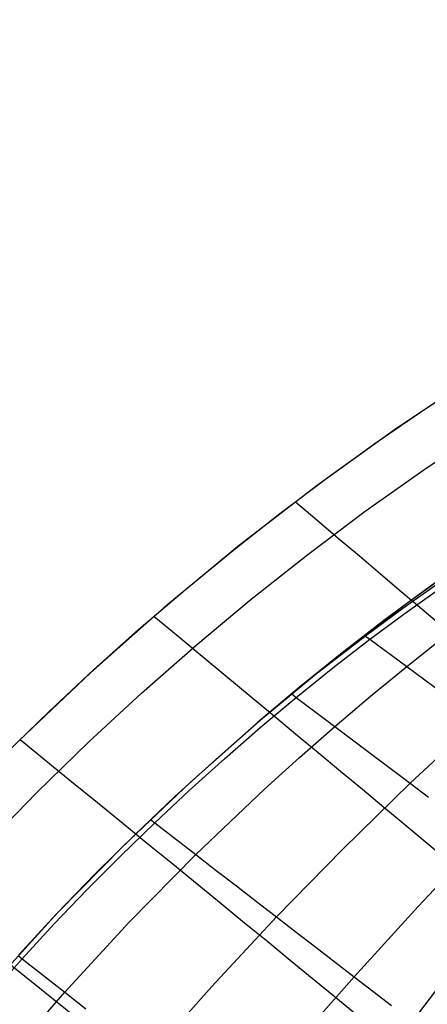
# Model space of a CAD drawing. Header units: millimetres. Extents: x -58 to 58, y -58 to 57.
# Tile 27 of 102: x -40 to -32, y 36 to 56. Entities that reach past the tile are written whole.
import ezdxf

# ---------------------------------------------------------------- set-up
doc = ezdxf.new("R2010")
doc.units = ezdxf.units.MM
doc.header["$MEASUREMENT"] = 0
doc.layers.add('Predefinito', color=5, linetype='Continuous')

msp = doc.modelspace()

# ---------------------------------------------------------------- linework, layer by layer
at = {"layer": 'Predefinito'}
for points in [[(-14.722, 55.583), (-16.632, 55.042), (-18.522, 54.435), (-20.39, 53.763), (-22.233, 53.028), (-24.05, 52.229), (-25.839, 51.367), (-27.596, 50.445), (-29.321, 49.462), (-31.011, 48.421), (-32.664, 47.322), (-34.278, 46.166), (-35.851, 44.955), (-37.381, 43.691), (-38.867, 42.375), (-40.306, 41.008)], [(-40.972, 38.904), (-39.952, 39.952), (-38.904, 40.972), (-37.831, 41.965), (-36.733, 42.929), (-35.612, 43.864), (-34.468, 44.768), (-33.304, 45.641), (-32.12, 46.482), (-30.917, 47.29), (-29.698, 48.066), (-28.462, 48.807), (-27.213, 49.515), (-25.95, 50.188), (-24.676, 50.827), (-23.391, 51.43), (-22.098, 51.999), (-20.797, 52.533), (-19.49, 53.032), (-18.179, 53.496), (-16.864, 53.925), (-15.546, 54.319)], [(-13.954, 52.683), (-15.764, 52.17), (-17.556, 51.595), (-19.326, 50.958), (-21.073, 50.261), (-22.796, 49.504), (-24.491, 48.687), (-26.157, 47.813), (-27.791, 46.882), (-29.393, 45.894), (-30.96, 44.853), (-32.489, 43.757), (-33.98, 42.61), (-35.431, 41.412), (-36.839, 40.164), (-38.203, 38.868), (-39.522, 37.527), (-40.794, 36.14)]]:
    msp.add_lwpolyline(points, dxfattribs=at)
at = {"layer": 'Predefinito', "extrusion": (3.47394e-06, 6.55532e-06, 1)}
msp.add_lwpolyline([(-40.058, 12.07), (-39.511, 12.544), (-38.868, 13.127), (-38.236, 13.724), (-37.616, 14.335), (-37.008, 14.96), (-36.412, 15.597), (-35.826, 16.246), (-34.685, 17.574), (-33.583, 18.938), (-32.512, 20.332), (-31.468, 21.749), (-30.451, 23.189), (-29.462, 24.65), (-28.506, 26.136), (-27.59, 27.651), (-26.719, 29.196), (-25.898, 30.771), (-25.508, 31.571), (-25.133, 32.379), (-24.772, 33.195), (-24.427, 34.019), (-24.097, 34.85), (-23.784, 35.689), (-23.488, 36.534), (-23.21, 37.386), (-22.948, 38.244), (-22.704, 39.109), (-22.478, 39.979), (-22.27, 40.855), (-22.08, 41.736), (-21.908, 42.622), (-21.754, 43.512), (-21.618, 44.405), (-21.5, 45.301), (-21.4, 46.2), (-21.317, 47.1), (-21.251, 48.002), (-21.202, 48.906), (-21.17, 49.812), (-21.154, 50.72), (-21.155, 51.629), (-21.201, 53.448)], dxfattribs=at)
at = {"layer": 'Predefinito'}
for points in [[(-40.583, 40.734, 30.01), (-39.702, 41.594, 30.008), (-38.802, 42.434, 30.007), (-37.884, 43.255, 30.005), (-36.951, 44.056, 30.003), (-36, 44.836, 30.001), (-35.034, 45.594, 29.999), (-34.054, 46.331, 29.996), (-33.06, 47.046, 29.994), (-32.06, 47.732, 29.99), (-31.066, 48.385, 29.984)], [(-27.508, 47.049, 28.872), (-28.401, 46.516, 28.778), (-29.283, 45.965, 28.679), (-30.206, 45.363, 28.586), (-31.118, 44.743, 28.508), (-32.014, 44.106, 28.441), (-32.898, 43.452, 28.382), (-33.772, 42.776, 28.326), (-34.632, 42.082, 28.275), (-35.489, 41.362, 28.229), (-36.33, 40.625, 28.189), (-37.156, 39.872, 28.154), (-37.968, 39.1, 28.124), (-38.767, 38.308, 28.099), (-39.549, 37.499, 28.079), (-40.314, 36.675, 28.063)], [(-34.717, 45.836, 30), (-34.282, 45.468, 30.363), (-33.849, 45.101, 30.739), (-33.42, 44.738, 31.128), (-32.995, 44.378, 31.531), (-32.575, 44.022, 31.947), (-32.16, 43.67, 32.378), (-31.752, 43.323, 32.822)], [(-34.324, 42.334, 28.293), (-33.302, 43.123, 28.366), (-32.542, 43.681, 28.425), (-31.77, 44.226, 28.491)], [(-40.89, 35.877, 28.101), (-40.249, 36.594, 28.112), (-39.596, 37.3, 28.127), (-38.93, 37.994, 28.144), (-38.253, 38.675, 28.166), (-37.565, 39.343, 28.191), (-36.865, 39.998, 28.22), (-36.153, 40.639, 28.253), (-35.431, 41.267, 28.292), (-34.699, 41.879, 28.336), (-33.958, 42.475, 28.386), (-33.209, 43.053, 28.441), (-32.451, 43.615, 28.502), (-31.682, 44.162, 28.569)], [(-37.58, 43.52, 30), (-37.092, 43.116, 30.334), (-36.607, 42.714, 30.683), (-36.126, 42.316, 31.048), (-35.65, 41.921, 31.427), (-35.179, 41.53, 31.821), (-34.714, 41.144, 32.23), (-34.256, 40.764, 32.654), (-33.805, 40.389, 33.094), (-33.363, 40.021, 33.55), (-32.929, 39.66, 34.021), (-32.505, 39.307, 34.507), (-32.092, 38.962, 35.009), (-31.69, 38.626, 35.528)], [(-40.646, 34.462, 28.646), (-39.385, 35.917, 28.67), (-38.079, 37.33, 28.71), (-36.731, 38.699, 28.767), (-35.344, 40.021, 28.843), (-34.636, 40.663, 28.89), (-33.92, 41.291, 28.942), (-33.196, 41.905, 29.002), (-32.465, 42.504, 29.067), (-31.727, 43.086, 29.138)], [(-33.316, 43.132, 28.355), (-33.209, 43.053, 28.441), (-32.465, 42.504, 29.067), (-31.731, 41.962, 29.729)], [(-34.793, 41.949, 28.266), (-34.699, 41.879, 28.336), (-33.92, 41.291, 28.942), (-33.151, 40.712, 29.586), (-32.77, 40.426, 29.923), (-32.394, 40.143, 30.269), (-32.021, 39.863, 30.624)], [(-37.692, 34.589, 29.909), (-36.41, 36.031, 29.963), (-35.099, 37.439, 30.039), (-33.759, 38.81, 30.14), (-32.394, 40.143, 30.269), (-31.009, 41.43, 30.427)], [(-40.288, 41.026, 30), (-39.763, 40.597, 30.314), (-39.241, 40.172, 30.644), (-38.723, 39.75, 30.99), (-38.21, 39.332, 31.352), (-37.702, 38.918, 31.73), (-37.201, 38.51, 32.124), (-36.708, 38.107, 32.535), (-36.222, 37.71, 32.962), (-35.746, 37.321, 33.405), (-35.278, 36.939, 33.866), (-34.821, 36.565, 34.343), (-34.376, 36.2, 34.836), (-33.942, 35.845, 35.347), (-33.52, 35.499, 35.875)], [(-37.648, 39.408, 28.135), (-37.565, 39.343, 28.191), (-36.731, 38.699, 28.767), (-36.319, 38.38, 29.07), (-35.909, 38.064, 29.383), (-35.502, 37.75, 29.706), (-35.099, 37.439, 30.039), (-34.7, 37.131, 30.383), (-34.305, 36.826, 30.737), (-33.915, 36.525, 31.102), (-33.529, 36.228, 31.478), (-33.149, 35.935, 31.864), (-32.775, 35.646, 32.262)], [(-34.806, 34.783, 31.386), (-33.529, 36.228, 31.478), (-32.235, 37.648, 31.599), (-30.928, 39.041, 31.751)], [(-32.718, 34.84, 36.982), (-30.556, 37.675, 37.178)], [(-40.33, 36.658, 28.063), (-40.249, 36.594, 28.112), (-39.385, 35.917, 28.67), (-38.957, 35.581, 28.964)], [(-40.662, 36.619, 31.307), (-40.133, 36.193, 31.676), (-39.61, 35.773, 32.061), (-39.094, 35.359, 32.463)]]:
    msp.add_polyline3d(points, dxfattribs=at)

doc.saveas('drawing.dxf')
